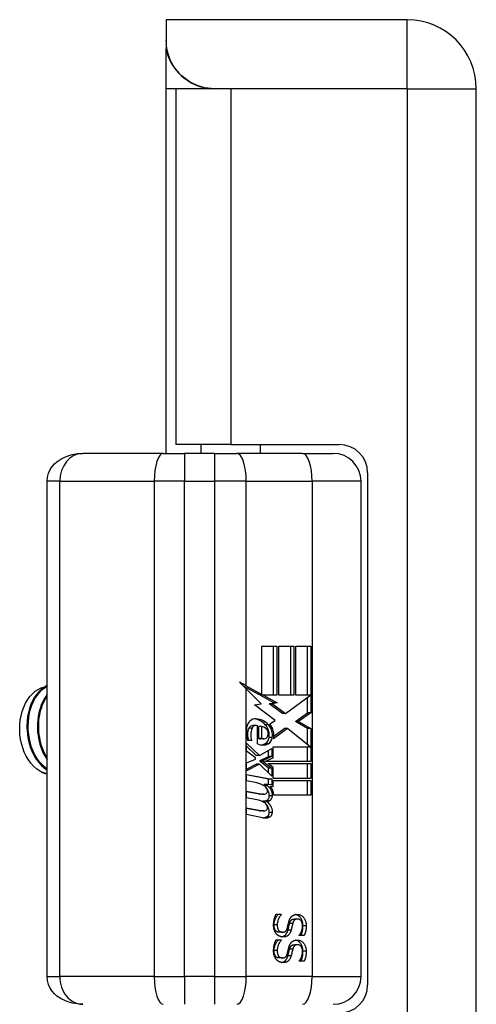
# Model space of a CAD drawing. Header units: inches. Extents: x 1.5 to 30.7, y 2.1 to 16.8.
# Tile 18 of 33: x 9.1 to 10.1, y 10.3 to 12.4. Entities that reach past the tile are written whole.
import ezdxf

# ---------------------------------------------------------------- set-up
doc = ezdxf.new("R2010")
doc.units = ezdxf.units.IN
doc.header["$MEASUREMENT"] = 0
doc.layers.add('Visible Edges(ANSI)', color=7, linetype='Continuous', lineweight=25)
doc.layers.add('Visible Tangent Edges(ANSI)', color=7, linetype='Continuous', lineweight=25)

msp = doc.modelspace()

# ---------------------------------------------------------------- linework, layer by layer
at = {"layer": 'Visible Edges(ANSI)'}
for p, q in [((9.4249, 12.425), (9.4249, 12.381)), ((9.9349, 12.425), (9.4249, 12.425)), ((9.4249, 12.381), (9.4249, 12.3643)), ((9.4249, 12.279), (9.4249, 12.3643)), ((9.4249, 11.5077), (9.4249, 12.279)), ((9.5614, 12.279), (9.4449, 12.279)), ((9.4449, 12.279), (9.4449, 11.5265)), ((9.9349, 12.279), (9.5268, 12.279)), ((9.9349, 12.279), (9.5614, 12.279)), ((9.9349, 12.279), (9.9349, 12.279)), ((10.0809, 6.571), (10.0809, 12.279)), ((9.5614, 11.5265), (9.4449, 11.5265)), ((9.4989, 11.5077), (9.4989, 11.5265)), ((9.5614, 11.5265), (9.7909, 11.5265)), ((9.6239, 11.5077), (9.6239, 11.5265)), ((9.4184, 11.5077), (9.2484, 11.5077)), ((9.4184, 11.5077), (9.4632, 11.5077)), ((9.5267, 11.5077), (9.4632, 11.5077)), ((9.5267, 11.5077), (9.5738, 11.5077)), ((9.7132, 11.5077), (9.5738, 11.5077)), ((9.7132, 11.5077), (9.7779, 11.5077)), ((9.8509, 11.4665), (9.8509, 10.3835)), ((9.1728, 10.4014), (9.1728, 11.4486)), ((9.837, 10.4014), (9.837, 11.4486)), ((9.6271, 11.0996), (9.6588, 11.0996)), ((9.6271, 10.9978), (9.6271, 11.0996)), ((9.652, 10.996), (9.652, 11.0996)), ((9.6588, 11.0996), (9.6588, 10.996)), ((9.6632, 11.0996), (9.6949, 11.0996)), ((9.6632, 10.996), (9.6632, 11.0996)), ((9.6881, 10.996), (9.6881, 11.0996)), ((9.6949, 11.0996), (9.6949, 10.996)), ((9.699, 10.996), (9.699, 11.0996)), ((9.699, 11.0996), (9.7307, 11.0996)), ((9.724, 10.996), (9.724, 11.0996)), ((9.7307, 11.0996), (9.7307, 10.9591)), ((9.6204, 10.9978), (9.5882, 11.0156)), ((9.594, 11.0161), (9.6271, 10.9978)), ((9.6256, 10.9778), (9.594, 11.0097)), ((9.6271, 10.9978), (9.6204, 10.9978)), ((9.6116, 10.9757), (9.6256, 10.9778)), ((9.6551, 10.9427), (9.6116, 10.9757)), ((9.6526, 10.9799), (9.6236, 10.996)), ((9.6304, 10.996), (9.6236, 10.996)), ((9.6304, 10.996), (9.6594, 10.9799)), ((9.6588, 10.996), (9.6304, 10.996)), ((9.6427, 10.9778), (9.6526, 10.9799)), ((9.6704, 10.9572), (9.6427, 10.9778)), ((9.6494, 10.9778), (9.6427, 10.9778)), ((9.6594, 10.9799), (9.6494, 10.9778)), ((9.6494, 10.9778), (9.6771, 10.9572)), ((9.6594, 10.9799), (9.6526, 10.9799)), ((9.6949, 10.996), (9.6632, 10.996)), ((9.6771, 10.9572), (9.7301, 10.996)), ((9.7301, 10.996), (9.699, 10.996)), ((9.724, 10.9591), (9.724, 10.9915)), ((9.6771, 10.9572), (9.6704, 10.9572)), ((9.6982, 10.9406), (9.724, 10.9591)), ((9.7307, 10.9591), (9.7049, 10.9406)), ((9.7307, 10.9591), (9.724, 10.9591)), ((9.6437, 10.9354), (9.6551, 10.9427)), ((9.724, 10.926), (9.6982, 10.9406)), ((9.7049, 10.9406), (9.6982, 10.9406)), ((9.7049, 10.9406), (9.7307, 10.926)), ((9.6149, 10.9321), (9.6082, 10.9321)), ((9.6176, 10.8933), (9.6176, 10.9317)), ((9.6265, 10.9301), (9.6198, 10.9301)), ((9.6198, 10.9301), (9.6198, 10.9049)), ((9.6265, 10.9301), (9.6265, 10.9049)), ((9.6811, 10.9257), (9.6517, 10.904)), ((9.6524, 10.9095), (9.6744, 10.9257)), ((9.6811, 10.9257), (9.6744, 10.9257)), ((9.7295, 10.8873), (9.6811, 10.9257)), ((9.724, 10.8917), (9.724, 10.926)), ((9.7307, 10.926), (9.724, 10.926)), ((9.7307, 10.926), (9.7307, 10.8558)), ((9.5943, 10.8945), (9.6218, 10.8687)), ((9.5943, 10.8775), (9.5943, 10.8945)), ((9.6058, 10.9002), (9.5969, 10.9002)), ((9.6265, 10.9049), (9.6198, 10.9049)), ((9.631, 10.9037), (9.6243, 10.9037)), ((9.649, 10.9065), (9.6423, 10.9065)), ((9.615, 10.8687), (9.5943, 10.8882)), ((9.6135, 10.8634), (9.5943, 10.8775)), ((9.6218, 10.8687), (9.6481, 10.8832)), ((9.6414, 10.8662), (9.6414, 10.8795)), ((9.6481, 10.8832), (9.6481, 10.8662)), ((9.6509, 10.8873), (9.7295, 10.8873)), ((9.6509, 10.8637), (9.6509, 10.8873)), ((9.724, 10.8558), (9.724, 10.8873)), ((9.5943, 10.853), (9.6135, 10.8608)), ((9.5943, 10.836), (9.5943, 10.853)), ((9.6135, 10.8608), (9.6135, 10.8634)), ((9.6218, 10.8687), (9.615, 10.8687)), ((9.6233, 10.858), (9.6414, 10.8662)), ((9.6233, 10.8558), (9.6233, 10.858)), ((9.63, 10.858), (9.6233, 10.858)), ((9.6414, 10.8418), (9.6233, 10.8558)), ((9.63, 10.8558), (9.6233, 10.8558)), ((9.6481, 10.8662), (9.63, 10.858)), ((9.63, 10.858), (9.63, 10.8558)), ((9.63, 10.8558), (9.6481, 10.8418)), ((9.6335, 10.8558), (9.6509, 10.8637)), ((9.7307, 10.8558), (9.6335, 10.8558)), ((9.6407, 10.8514), (9.7307, 10.8514)), ((9.6509, 10.8435), (9.6407, 10.8514)), ((9.6481, 10.8662), (9.6414, 10.8662)), ((9.724, 10.8202), (9.724, 10.8514)), ((9.7307, 10.8514), (9.7307, 10.8202)), ((9.5943, 10.8394), (9.6152, 10.8501)), ((9.622, 10.8501), (9.5943, 10.836)), ((9.622, 10.8501), (9.6152, 10.8501)), ((9.6481, 10.8246), (9.622, 10.8501)), ((9.6414, 10.8312), (9.6414, 10.8418)), ((9.6481, 10.8418), (9.6414, 10.8418)), ((9.6481, 10.8418), (9.6481, 10.8246)), ((9.6509, 10.8202), (9.6509, 10.8435)), ((9.5943, 10.8287), (9.6481, 10.8186)), ((9.5943, 10.8149), (9.5943, 10.8287)), ((9.6414, 10.8186), (9.5943, 10.8275)), ((9.6165, 10.8107), (9.5943, 10.8149)), ((9.6481, 10.8186), (9.6414, 10.8186)), ((9.6414, 10.8073), (9.6414, 10.8186)), ((9.6481, 10.8186), (9.6481, 10.8067)), ((9.7307, 10.8202), (9.6509, 10.8202)), ((9.6509, 10.8158), (9.7307, 10.8158)), ((9.6509, 10.8029), (9.6509, 10.8158)), ((9.724, 10.7846), (9.724, 10.8158)), ((9.7307, 10.8158), (9.7307, 10.7846)), ((9.5943, 10.7931), (9.6283, 10.7867)), ((9.5943, 10.7793), (9.5943, 10.7931)), ((9.6216, 10.7867), (9.5943, 10.7919)), ((9.6319, 10.8046), (9.6319, 10.8076)), ((9.6386, 10.8076), (9.6319, 10.8076)), ((9.6386, 10.8045), (9.632, 10.8045)), ((9.6386, 10.8076), (9.6386, 10.8045)), ((9.6481, 10.8067), (9.6386, 10.8076)), ((9.6449, 10.8035), (9.6509, 10.8029)), ((9.6509, 10.8029), (9.6454, 10.8029)), ((9.6165, 10.7751), (9.5943, 10.7793)), ((9.6304, 10.7865), (9.6237, 10.7865)), ((9.636, 10.7717), (9.6293, 10.7717)), ((9.7307, 10.7846), (9.6523, 10.7846)), ((9.5943, 10.7579), (9.6283, 10.7515)), ((9.5943, 10.744), (9.5943, 10.7579)), ((9.6216, 10.7515), (9.5943, 10.7566)), ((9.6304, 10.7513), (9.6237, 10.7513)), ((9.6281, 10.737), (9.5943, 10.744)), ((9.6571, 10.533), (9.6682, 10.533)), ((9.6615, 10.5323), (9.6615, 10.533)), ((9.6682, 10.5323), (9.6615, 10.5323)), ((9.6682, 10.533), (9.6682, 10.5323)), ((9.7027, 10.5227), (9.696, 10.5227)), ((9.6571, 10.4787), (9.6682, 10.4787)), ((9.6615, 10.478), (9.6615, 10.4787)), ((9.6682, 10.478), (9.6615, 10.478)), ((9.6707, 10.4946), (9.664, 10.4946)), ((9.6682, 10.4787), (9.6682, 10.478)), ((9.706, 10.4876), (9.706, 10.4883)), ((9.7166, 10.4876), (9.706, 10.4876)), ((9.7027, 10.4684), (9.696, 10.4684)), ((9.6707, 10.4404), (9.664, 10.4404)), ((9.706, 10.4333), (9.706, 10.434)), ((9.7166, 10.4333), (9.706, 10.4333))]:
    msp.add_line(p, q, dxfattribs=at)
at = {"layer": 'Visible Edges(ANSI)', "flags": 128}
for points in [[(9.5268, 12.279), (9.5199, 12.2793), (9.513, 12.28), (9.506, 12.2812), (9.4991, 12.2829), (9.4924, 12.2851), (9.4858, 12.2877), (9.4794, 12.2908), (9.4732, 12.2943), (9.4673, 12.2982), (9.4617, 12.3025), (9.4565, 12.3072), (9.4516, 12.3121), (9.4472, 12.3173), (9.4431, 12.3228), (9.4395, 12.3284), (9.4362, 12.3342), (9.4333, 12.3404), (9.4309, 12.3466), (9.4288, 12.3529), (9.4273, 12.359), (9.4262, 12.365), (9.4254, 12.3706), (9.425, 12.3759), (9.4249, 12.381)], [(9.4249, 12.3643), (9.4251, 12.3613), (9.4256, 12.358), (9.4264, 12.3542), (9.4277, 12.3501), (9.4293, 12.3456), (9.4313, 12.3409), (9.4338, 12.3361), (9.4366, 12.3311), (9.4399, 12.326), (9.4436, 12.321), (9.4476, 12.316), (9.452, 12.3112), (9.4568, 12.3066), (9.4619, 12.3022), (9.4673, 12.2982), (9.4729, 12.2944), (9.4788, 12.291), (9.485, 12.288), (9.4914, 12.2854), (9.4981, 12.2832), (9.505, 12.2814), (9.5121, 12.2801), (9.5194, 12.2793), (9.5268, 12.279)], [(9.1728, 11.4486), (9.1736, 11.4576), (9.1759, 11.466), (9.1793, 11.4735), (9.1836, 11.48), (9.1884, 11.4855), (9.1934, 11.4901), (9.2039, 11.4972), (9.2148, 11.502), (9.2259, 11.5052), (9.2371, 11.5071), (9.2484, 11.5077)], [(9.1564, 10.8361), (9.15, 10.8406), (9.1439, 10.8461), (9.1382, 10.8524), (9.133, 10.8594), (9.1284, 10.8672), (9.1244, 10.8756), (9.121, 10.8845), (9.1183, 10.8938), (9.1163, 10.9035), (9.1151, 10.9133), (9.1146, 10.9233), (9.1148, 10.9333), (9.1158, 10.9431), (9.1176, 10.9527), (9.12, 10.9619), (9.1232, 10.9707), (9.1269, 10.979), (9.1313, 10.9865), (9.1363, 10.9934), (9.1417, 10.9993), (9.1476, 11.0044), (9.1538, 11.0085), (9.1604, 11.0116), (9.1671, 11.0136)], [(9.1728, 11.0169), (9.1668, 11.0135), (9.1611, 11.0092), (9.1557, 11.0041), (9.1507, 10.9983), (9.1461, 10.9917), (9.142, 10.9844), (9.1385, 10.9766), (9.1355, 10.9682), (9.1331, 10.9595), (9.1314, 10.9503), (9.1303, 10.941), (9.1298, 10.9315), (9.1301, 10.9219), (9.131, 10.9123), (9.1325, 10.9029), (9.1348, 10.8937), (9.1377, 10.8848), (9.1411, 10.8763), (9.1452, 10.8682), (9.1498, 10.8608), (9.1549, 10.854), (9.1605, 10.8478), (9.1665, 10.8425), (9.1728, 10.8379)], [(9.1728, 10.8398), (9.1668, 10.8445), (9.1612, 10.85), (9.156, 10.8561), (9.1512, 10.8628), (9.1469, 10.8702), (9.1431, 10.878), (9.1399, 10.8863), (9.1372, 10.8949), (9.1351, 10.9038), (9.1337, 10.9129), (9.1328, 10.9221), (9.1326, 10.9313), (9.133, 10.9405), (9.134, 10.9495), (9.1356, 10.9583), (9.1378, 10.9668), (9.1406, 10.975), (9.1439, 10.9826), (9.1477, 10.9898), (9.152, 10.9963), (9.1567, 11.0022), (9.1617, 11.0074), (9.1671, 11.0118), (9.1728, 11.0154)], [(9.1728, 10.9981), (9.1697, 10.9937), (9.1668, 10.989), (9.1641, 10.9841), (9.1617, 10.9789), (9.1595, 10.9734), (9.1576, 10.9677), (9.156, 10.9619), (9.1546, 10.9558), (9.1535, 10.9497), (9.1527, 10.9434), (9.1523, 10.937), (9.1521, 10.9306), (9.1522, 10.9242), (9.1526, 10.9177), (9.1534, 10.9113), (9.1544, 10.905), (9.1557, 10.8988), (9.1574, 10.8926), (9.1593, 10.8866), (9.1614, 10.8808), (9.1639, 10.8752), (9.1666, 10.8698), (9.1696, 10.8646), (9.1728, 10.8598)], [(9.1728, 10.864), (9.17, 10.8687), (9.1674, 10.8736), (9.1651, 10.8788), (9.1629, 10.8841), (9.1611, 10.8896), (9.1594, 10.8952), (9.158, 10.9009), (9.1569, 10.9068), (9.156, 10.9127), (9.1553, 10.9186), (9.155, 10.9246), (9.1549, 10.9305), (9.155, 10.9365), (9.1554, 10.9424), (9.1561, 10.9482), (9.157, 10.954), (9.1582, 10.9596), (9.1596, 10.9651), (9.1613, 10.9704), (9.1631, 10.9756), (9.1652, 10.9806), (9.1676, 10.9854), (9.1701, 10.9899), (9.1728, 10.9942)], [(9.1299, 10.935), (9.1299, 10.9346), (9.1299, 10.9342), (9.1299, 10.9338), (9.1299, 10.9334), (9.1298, 10.9329), (9.1298, 10.9325), (9.1298, 10.9321), (9.1298, 10.9317), (9.1298, 10.9313), (9.1298, 10.9309), (9.1298, 10.9304), (9.1298, 10.93), (9.1298, 10.9296), (9.1298, 10.9292), (9.1298, 10.9288), (9.1298, 10.9284), (9.1298, 10.9279), (9.1298, 10.9275), (9.1298, 10.9271), (9.1299, 10.9267), (9.1299, 10.9263), (9.1299, 10.9259), (9.1299, 10.9254), (9.1299, 10.925)], [(9.1522, 10.935), (9.1522, 10.9346), (9.1522, 10.9342), (9.1522, 10.9338), (9.1521, 10.9333), (9.1521, 10.9329), (9.1521, 10.9325), (9.1521, 10.9321), (9.1521, 10.9317), (9.1521, 10.9313), (9.1521, 10.9309), (9.1521, 10.9304), (9.1521, 10.93), (9.1521, 10.9296), (9.1521, 10.9292), (9.1521, 10.9288), (9.1521, 10.9284), (9.1521, 10.9279), (9.1521, 10.9275), (9.1521, 10.9271), (9.1521, 10.9267), (9.1521, 10.9263), (9.1522, 10.9259), (9.1522, 10.9254), (9.1522, 10.925)], [(9.1728, 10.8298), (9.1721, 10.8299), (9.1714, 10.8301), (9.1707, 10.8303), (9.17, 10.8305), (9.1693, 10.8307), (9.1686, 10.8309), (9.1679, 10.8311), (9.1672, 10.8313), (9.1665, 10.8315), (9.1659, 10.8318), (9.1652, 10.832), (9.1645, 10.8323), (9.1638, 10.8325), (9.1631, 10.8328), (9.1624, 10.8331), (9.1618, 10.8334), (9.1611, 10.8337), (9.1604, 10.834), (9.1598, 10.8343), (9.1591, 10.8347), (9.1584, 10.835), (9.1578, 10.8353), (9.1571, 10.8357), (9.1564, 10.8361)], [(9.6519, 10.5097), (9.6519, 10.511), (9.652, 10.5122), (9.652, 10.5134), (9.6521, 10.5146), (9.6522, 10.5157), (9.6523, 10.5169), (9.6524, 10.5179), (9.6526, 10.519), (9.6528, 10.52), (9.653, 10.521), (9.6532, 10.5219), (9.6534, 10.5228), (9.6537, 10.5237), (9.6539, 10.5246), (9.6542, 10.5255), (9.6545, 10.5264), (9.6548, 10.5272), (9.6551, 10.5281), (9.6554, 10.5289), (9.6557, 10.5297), (9.6561, 10.5306), (9.6564, 10.5314), (9.6567, 10.5322), (9.6571, 10.533)], [(9.6528, 10.5104), (9.6529, 10.5113), (9.6529, 10.5123), (9.653, 10.5132), (9.6531, 10.5141), (9.6532, 10.515), (9.6534, 10.516), (9.6536, 10.5169), (9.6538, 10.5179), (9.6541, 10.5188), (9.6544, 10.5198), (9.6547, 10.5208), (9.6551, 10.5218), (9.6555, 10.5227), (9.6559, 10.5237), (9.6564, 10.5246), (9.6568, 10.5256), (9.6573, 10.5265), (9.6578, 10.5273), (9.6584, 10.5282), (9.6589, 10.5291), (9.6595, 10.5299), (9.6602, 10.5307), (9.6608, 10.5315), (9.6615, 10.5323)], [(9.6682, 10.5323), (9.6675, 10.5315), (9.6669, 10.5307), (9.6663, 10.5299), (9.6657, 10.5291), (9.6651, 10.5282), (9.6646, 10.5273), (9.664, 10.5265), (9.6636, 10.5256), (9.6631, 10.5246), (9.6626, 10.5237), (9.6622, 10.5227), (9.6618, 10.5218), (9.6615, 10.5208), (9.6611, 10.5198), (9.6608, 10.5188), (9.6606, 10.5179), (9.6603, 10.5169), (9.6601, 10.516), (9.66, 10.515), (9.6598, 10.5141), (9.6597, 10.5132), (9.6596, 10.5123), (9.6596, 10.5113), (9.6596, 10.5104)], [(9.6839, 10.5162), (9.6841, 10.5168), (9.6842, 10.5174), (9.6844, 10.518), (9.6846, 10.5185), (9.6848, 10.5191), (9.6849, 10.5196), (9.6851, 10.5202), (9.6853, 10.5207), (9.6855, 10.5212), (9.6858, 10.5218), (9.686, 10.5223), (9.6862, 10.5227), (9.6864, 10.5232), (9.6867, 10.5237), (9.6869, 10.5241), (9.6872, 10.5246), (9.6875, 10.525), (9.6878, 10.5255), (9.6881, 10.5259), (9.6884, 10.5263), (9.6887, 10.5267), (9.6891, 10.5271), (9.6894, 10.5275), (9.6898, 10.5279)], [(9.6857, 10.5134), (9.6858, 10.5141), (9.6861, 10.5148), (9.6863, 10.5155), (9.6866, 10.5162), (9.6868, 10.5168), (9.6871, 10.5174), (9.6874, 10.5179), (9.6878, 10.5184), (9.6881, 10.5189), (9.6885, 10.5194), (9.6889, 10.5199), (9.6893, 10.5203), (9.6897, 10.5207), (9.6902, 10.521), (9.6907, 10.5213), (9.6912, 10.5216), (9.6917, 10.5218), (9.6922, 10.5221), (9.6928, 10.5222), (9.6934, 10.5224), (9.694, 10.5225), (9.6947, 10.5226), (9.6953, 10.5226), (9.696, 10.5227)], [(9.6898, 10.5279), (9.6902, 10.5282), (9.6906, 10.5286), (9.6909, 10.5289), (9.6914, 10.5292), (9.6918, 10.5295), (9.6922, 10.5298), (9.6926, 10.5301), (9.6931, 10.5304), (9.6935, 10.5306), (9.694, 10.5308), (9.6945, 10.5311), (9.695, 10.5313), (9.6955, 10.5315), (9.696, 10.5316), (9.6965, 10.5318), (9.6971, 10.5319), (9.6976, 10.5321), (9.6982, 10.5322), (9.6987, 10.5323), (9.6993, 10.5323), (9.6999, 10.5324), (9.7006, 10.5324), (9.7012, 10.5325), (9.7018, 10.5325)], [(9.7027, 10.5227), (9.7021, 10.5226), (9.7014, 10.5226), (9.7007, 10.5225), (9.7001, 10.5224), (9.6995, 10.5222), (9.699, 10.5221), (9.6984, 10.5218), (9.6979, 10.5216), (9.6974, 10.5213), (9.6969, 10.521), (9.6965, 10.5207), (9.696, 10.5203), (9.6956, 10.5199), (9.6952, 10.5194), (9.6949, 10.5189), (9.6945, 10.5184), (9.6942, 10.5179), (9.6939, 10.5174), (9.6936, 10.5168), (9.6933, 10.5162), (9.693, 10.5155), (9.6928, 10.5148), (9.6926, 10.5141), (9.6924, 10.5134)], [(9.7141, 10.5086), (9.7141, 10.5102), (9.714, 10.5117), (9.7139, 10.5131), (9.7137, 10.5145), (9.7134, 10.5159), (9.713, 10.5172), (9.7126, 10.5185), (9.7122, 10.5198), (9.7117, 10.521), (9.7111, 10.5221), (9.7104, 10.5233), (9.7097, 10.5243), (9.709, 10.5254), (9.7081, 10.5264), (9.7073, 10.5273), (9.7064, 10.5281), (9.7055, 10.5289), (9.7046, 10.5296), (9.7036, 10.5302), (9.7026, 10.5308), (9.7016, 10.5312), (9.7005, 10.5316), (9.6994, 10.532), (9.6983, 10.5322)], [(9.7018, 10.5325), (9.7032, 10.5324), (9.7045, 10.5323), (9.7057, 10.5321), (9.7069, 10.5317), (9.7081, 10.5313), (9.7093, 10.5308), (9.7104, 10.5302), (9.7115, 10.5295), (9.7125, 10.5287), (9.7135, 10.5278), (9.7145, 10.5268), (9.7154, 10.5258), (9.7163, 10.5246), (9.7171, 10.5234), (9.7178, 10.5222), (9.7184, 10.5209), (9.719, 10.5195), (9.7195, 10.5181), (9.7199, 10.5167), (9.7203, 10.5152), (9.7205, 10.5136), (9.7207, 10.512), (9.7208, 10.5103), (9.7209, 10.5086)], [(9.7132, 10.508), (9.7132, 10.5091), (9.7131, 10.5101), (9.713, 10.5111), (9.7129, 10.5121), (9.7127, 10.513), (9.7125, 10.5139), (9.7122, 10.5148), (9.7119, 10.5156), (9.7116, 10.5164), (9.7112, 10.5172), (9.7108, 10.5179), (9.7103, 10.5186), (9.7098, 10.5193), (9.7093, 10.5198), (9.7088, 10.5204), (9.7082, 10.5209), (9.7076, 10.5213), (9.707, 10.5216), (9.7063, 10.522), (9.7057, 10.5222), (9.705, 10.5224), (9.7043, 10.5225), (9.7035, 10.5226), (9.7027, 10.5227)], [(9.658, 10.4912), (9.6575, 10.4918), (9.657, 10.4924), (9.6566, 10.493), (9.6562, 10.4936), (9.6558, 10.4942), (9.6554, 10.4949), (9.655, 10.4955), (9.6547, 10.4962), (9.6543, 10.4968), (9.654, 10.4975), (9.6537, 10.4982), (9.6535, 10.4989), (9.6532, 10.4997), (9.653, 10.5004), (9.6528, 10.5012), (9.6526, 10.5021), (9.6524, 10.5029), (9.6523, 10.5038), (9.6522, 10.5047), (9.6521, 10.5056), (9.652, 10.5066), (9.652, 10.5076), (9.6519, 10.5087), (9.6519, 10.5097)], [(9.664, 10.4946), (9.6631, 10.4947), (9.6623, 10.4947), (9.6616, 10.4949), (9.6608, 10.4951), (9.6601, 10.4953), (9.6594, 10.4956), (9.6588, 10.496), (9.6581, 10.4964), (9.6575, 10.4969), (9.657, 10.4974), (9.6564, 10.498), (9.6559, 10.4986), (9.6554, 10.4993), (9.655, 10.5001), (9.6546, 10.5009), (9.6542, 10.5017), (9.6539, 10.5026), (9.6536, 10.5036), (9.6534, 10.5046), (9.6532, 10.5056), (9.653, 10.5068), (9.6529, 10.5079), (9.6529, 10.5091), (9.6528, 10.5104)], [(9.6596, 10.5104), (9.6596, 10.5091), (9.6597, 10.5079), (9.6598, 10.5068), (9.6599, 10.5056), (9.6601, 10.5046), (9.6603, 10.5036), (9.6606, 10.5026), (9.6609, 10.5017), (9.6613, 10.5009), (9.6617, 10.5001), (9.6621, 10.4993), (9.6626, 10.4986), (9.6631, 10.498), (9.6637, 10.4974), (9.6643, 10.4969), (9.6649, 10.4964), (9.6655, 10.496), (9.6662, 10.4956), (9.6668, 10.4953), (9.6676, 10.4951), (9.6683, 10.4949), (9.6691, 10.4947), (9.6699, 10.4947), (9.6707, 10.4946)], [(9.6688, 10.4851), (9.6696, 10.4853), (9.6704, 10.4855), (9.6712, 10.4857), (9.6719, 10.4859), (9.6726, 10.4862), (9.6733, 10.4866), (9.674, 10.4869), (9.6746, 10.4873), (9.6752, 10.4878), (9.6758, 10.4882), (9.6764, 10.4887), (9.677, 10.4893), (9.6775, 10.4899), (9.6781, 10.4905), (9.6786, 10.4911), (9.6791, 10.4918), (9.6795, 10.4926), (9.68, 10.4934), (9.6804, 10.4942), (9.6808, 10.495), (9.6811, 10.4959), (9.6815, 10.4969), (9.6818, 10.4979), (9.6821, 10.4989)], [(9.6707, 10.4946), (9.6713, 10.4946), (9.672, 10.4947), (9.6726, 10.4948), (9.6732, 10.4949), (9.6738, 10.495), (9.6743, 10.4952), (9.6748, 10.4953), (9.6753, 10.4956), (9.6758, 10.4958), (9.6763, 10.4961), (9.6767, 10.4964), (9.6772, 10.4967), (9.6776, 10.4971), (9.678, 10.4975), (9.6783, 10.4979), (9.6787, 10.4984), (9.679, 10.4989), (9.6793, 10.4994), (9.6796, 10.5), (9.6799, 10.5006), (9.6802, 10.5012), (9.6804, 10.5019), (9.6807, 10.5026), (9.6809, 10.5034)], [(9.6889, 10.4989), (9.6885, 10.4977), (9.6881, 10.4966), (9.6877, 10.4955), (9.6872, 10.4945), (9.6868, 10.4935), (9.6862, 10.4926), (9.6857, 10.4917), (9.6851, 10.4909), (9.6845, 10.4901), (9.6839, 10.4894), (9.6832, 10.4888), (9.6825, 10.4882), (9.6818, 10.4877), (9.6811, 10.4872), (9.6803, 10.4867), (9.6795, 10.4863), (9.6787, 10.486), (9.6778, 10.4857), (9.6769, 10.4854), (9.676, 10.4852), (9.6751, 10.485), (9.6741, 10.4849), (9.6731, 10.4848), (9.6721, 10.4848)], [(9.6809, 10.5034), (9.681, 10.5039), (9.6812, 10.5044), (9.6813, 10.505), (9.6814, 10.5055), (9.6816, 10.506), (9.6817, 10.5065), (9.6818, 10.507), (9.6819, 10.5075), (9.682, 10.508), (9.6821, 10.5084), (9.6822, 10.5089), (9.6823, 10.5094), (9.6824, 10.5098), (9.6826, 10.5103), (9.6827, 10.5108), (9.6828, 10.5113), (9.6829, 10.5119), (9.683, 10.5124), (9.6832, 10.513), (9.6833, 10.5136), (9.6834, 10.5142), (9.6836, 10.5148), (9.6838, 10.5155), (9.6839, 10.5162)], [(9.6821, 10.4989), (9.6823, 10.4994), (9.6824, 10.4999), (9.6826, 10.5004), (9.6827, 10.501), (9.6828, 10.5015), (9.683, 10.5021), (9.6831, 10.5027), (9.6833, 10.5034), (9.6834, 10.504), (9.6836, 10.5047), (9.6838, 10.5054), (9.6839, 10.5061), (9.6841, 10.5068), (9.6842, 10.5075), (9.6844, 10.5082), (9.6845, 10.5088), (9.6847, 10.5095), (9.6848, 10.5101), (9.685, 10.5107), (9.6851, 10.5113), (9.6853, 10.5118), (9.6854, 10.5124), (9.6855, 10.5129), (9.6857, 10.5134)], [(9.6924, 10.5134), (9.6923, 10.5129), (9.6921, 10.5124), (9.692, 10.5118), (9.6919, 10.5113), (9.6917, 10.5107), (9.6916, 10.5101), (9.6914, 10.5095), (9.6913, 10.5088), (9.6911, 10.5082), (9.691, 10.5075), (9.6908, 10.5068), (9.6907, 10.5061), (9.6905, 10.5054), (9.6903, 10.5047), (9.6902, 10.504), (9.69, 10.5034), (9.6899, 10.5027), (9.6897, 10.5021), (9.6896, 10.5015), (9.6894, 10.501), (9.6893, 10.5004), (9.6892, 10.4999), (9.689, 10.4994), (9.6889, 10.4989)], [(9.706, 10.4883), (9.7065, 10.4888), (9.7069, 10.4894), (9.7074, 10.4901), (9.7078, 10.4907), (9.7083, 10.4914), (9.7087, 10.4921), (9.7091, 10.4929), (9.7095, 10.4936), (9.7099, 10.4944), (9.7103, 10.4952), (9.7107, 10.4961), (9.7111, 10.4969), (9.7114, 10.4978), (9.7117, 10.4987), (9.712, 10.4996), (9.7123, 10.5005), (9.7125, 10.5014), (9.7127, 10.5023), (9.7128, 10.5033), (9.713, 10.5042), (9.7131, 10.5051), (9.7132, 10.5061), (9.7132, 10.507), (9.7132, 10.508)], [(9.7098, 10.4876), (9.7102, 10.4883), (9.7105, 10.4891), (9.7108, 10.4899), (9.7111, 10.4907), (9.7114, 10.4915), (9.7117, 10.4923), (9.7119, 10.4931), (9.7122, 10.4939), (9.7124, 10.4948), (9.7126, 10.4956), (9.7128, 10.4965), (9.713, 10.4974), (9.7132, 10.4983), (9.7134, 10.4992), (9.7135, 10.5001), (9.7137, 10.501), (9.7138, 10.5019), (9.7139, 10.5028), (9.714, 10.5038), (9.714, 10.5047), (9.7141, 10.5057), (9.7141, 10.5067), (9.7141, 10.5077), (9.7141, 10.5086)], [(9.7209, 10.5086), (9.7209, 10.5077), (9.7208, 10.5067), (9.7208, 10.5057), (9.7208, 10.5047), (9.7207, 10.5038), (9.7206, 10.5028), (9.7205, 10.5019), (9.7204, 10.501), (9.7203, 10.5001), (9.7201, 10.4992), (9.7199, 10.4983), (9.7198, 10.4974), (9.7196, 10.4965), (9.7194, 10.4956), (9.7192, 10.4948), (9.7189, 10.4939), (9.7187, 10.4931), (9.7184, 10.4923), (9.7181, 10.4915), (9.7179, 10.4907), (9.7175, 10.4899), (9.7172, 10.4891), (9.7169, 10.4883), (9.7166, 10.4876)], [(9.6519, 10.4555), (9.6519, 10.4567), (9.652, 10.458), (9.652, 10.4592), (9.6521, 10.4603), (9.6522, 10.4615), (9.6523, 10.4626), (9.6524, 10.4637), (9.6526, 10.4647), (9.6528, 10.4657), (9.653, 10.4667), (9.6532, 10.4676), (9.6534, 10.4686), (9.6537, 10.4695), (9.6539, 10.4703), (9.6542, 10.4712), (9.6545, 10.4721), (9.6548, 10.4729), (9.6551, 10.4738), (9.6554, 10.4746), (9.6557, 10.4755), (9.6561, 10.4763), (9.6564, 10.4771), (9.6567, 10.4779), (9.6571, 10.4787)], [(9.6528, 10.4562), (9.6529, 10.4571), (9.6529, 10.458), (9.653, 10.4589), (9.6531, 10.4598), (9.6532, 10.4608), (9.6534, 10.4617), (9.6536, 10.4627), (9.6538, 10.4636), (9.6541, 10.4646), (9.6544, 10.4655), (9.6547, 10.4665), (9.6551, 10.4675), (9.6555, 10.4685), (9.6559, 10.4694), (9.6564, 10.4704), (9.6568, 10.4713), (9.6573, 10.4722), (9.6578, 10.4731), (9.6584, 10.4739), (9.6589, 10.4748), (9.6595, 10.4756), (9.6602, 10.4764), (9.6608, 10.4772), (9.6615, 10.478)], [(9.6721, 10.4848), (9.6714, 10.4848), (9.6708, 10.4849), (9.6701, 10.4849), (9.6695, 10.485), (9.6688, 10.4851), (9.6682, 10.4852), (9.6676, 10.4854), (9.6669, 10.4856), (9.6663, 10.4858), (9.6656, 10.486), (9.665, 10.4862), (9.6644, 10.4865), (9.6638, 10.4868), (9.6631, 10.4871), (9.6626, 10.4874), (9.662, 10.4878), (9.6614, 10.4882), (9.6609, 10.4885), (9.6604, 10.4889), (9.6598, 10.4894), (9.6593, 10.4898), (9.6589, 10.4903), (9.6584, 10.4907), (9.658, 10.4912)], [(9.6682, 10.478), (9.6675, 10.4772), (9.6669, 10.4764), (9.6663, 10.4756), (9.6657, 10.4748), (9.6651, 10.4739), (9.6646, 10.4731), (9.664, 10.4722), (9.6636, 10.4713), (9.6631, 10.4704), (9.6626, 10.4694), (9.6622, 10.4685), (9.6618, 10.4675), (9.6615, 10.4665), (9.6611, 10.4655), (9.6608, 10.4646), (9.6606, 10.4636), (9.6603, 10.4627), (9.6601, 10.4617), (9.66, 10.4608), (9.6598, 10.4598), (9.6597, 10.4589), (9.6596, 10.458), (9.6596, 10.4571), (9.6596, 10.4562)], [(9.6898, 10.4736), (9.6902, 10.474), (9.6906, 10.4743), (9.6909, 10.4746), (9.6914, 10.475), (9.6918, 10.4753), (9.6922, 10.4755), (9.6926, 10.4758), (9.6931, 10.4761), (9.6935, 10.4763), (9.694, 10.4766), (9.6945, 10.4768), (9.695, 10.477), (9.6955, 10.4772), (9.696, 10.4774), (9.6965, 10.4775), (9.6971, 10.4777), (9.6976, 10.4778), (9.6982, 10.4779), (9.6987, 10.478), (9.6993, 10.4781), (9.6999, 10.4781), (9.7006, 10.4782), (9.7012, 10.4782), (9.7018, 10.4782)], [(9.7141, 10.4544), (9.7141, 10.4559), (9.714, 10.4574), (9.7139, 10.4589), (9.7137, 10.4603), (9.7134, 10.4616), (9.713, 10.463), (9.7126, 10.4643), (9.7122, 10.4655), (9.7117, 10.4667), (9.7111, 10.4679), (9.7104, 10.469), (9.7097, 10.4701), (9.709, 10.4711), (9.7081, 10.4721), (9.7073, 10.473), (9.7064, 10.4739), (9.7055, 10.4746), (9.7046, 10.4753), (9.7036, 10.476), (9.7026, 10.4765), (9.7016, 10.477), (9.7005, 10.4774), (9.6994, 10.4777), (9.6983, 10.4779)], [(9.7018, 10.4782), (9.7032, 10.4782), (9.7045, 10.478), (9.7057, 10.4778), (9.7069, 10.4775), (9.7081, 10.477), (9.7093, 10.4765), (9.7104, 10.4759), (9.7115, 10.4752), (9.7125, 10.4744), (9.7135, 10.4735), (9.7145, 10.4726), (9.7154, 10.4715), (9.7163, 10.4703), (9.7171, 10.4691), (9.7178, 10.4679), (9.7184, 10.4666), (9.719, 10.4652), (9.7195, 10.4638), (9.7199, 10.4624), (9.7203, 10.4609), (9.7205, 10.4593), (9.7207, 10.4577), (9.7208, 10.4561), (9.7209, 10.4544)], [(9.658, 10.437), (9.6575, 10.4375), (9.657, 10.4381), (9.6566, 10.4387), (9.6562, 10.4393), (9.6558, 10.44), (9.6554, 10.4406), (9.655, 10.4412), (9.6547, 10.4419), (9.6543, 10.4426), (9.654, 10.4433), (9.6537, 10.444), (9.6535, 10.4447), (9.6532, 10.4454), (9.653, 10.4462), (9.6528, 10.447), (9.6526, 10.4478), (9.6524, 10.4486), (9.6523, 10.4495), (9.6522, 10.4504), (9.6521, 10.4514), (9.652, 10.4524), (9.652, 10.4534), (9.6519, 10.4544), (9.6519, 10.4555)], [(9.664, 10.4404), (9.6631, 10.4404), (9.6623, 10.4405), (9.6616, 10.4406), (9.6608, 10.4408), (9.6601, 10.4411), (9.6594, 10.4414), (9.6588, 10.4417), (9.6581, 10.4421), (9.6575, 10.4426), (9.657, 10.4431), (9.6564, 10.4437), (9.6559, 10.4444), (9.6554, 10.445), (9.655, 10.4458), (9.6546, 10.4466), (9.6542, 10.4474), (9.6539, 10.4483), (9.6536, 10.4493), (9.6534, 10.4503), (9.6532, 10.4514), (9.653, 10.4525), (9.6529, 10.4537), (9.6529, 10.4549), (9.6528, 10.4562)], [(9.6596, 10.4562), (9.6596, 10.4549), (9.6597, 10.4537), (9.6598, 10.4525), (9.6599, 10.4514), (9.6601, 10.4503), (9.6603, 10.4493), (9.6606, 10.4483), (9.6609, 10.4474), (9.6613, 10.4466), (9.6617, 10.4458), (9.6621, 10.445), (9.6626, 10.4444), (9.6631, 10.4437), (9.6637, 10.4431), (9.6643, 10.4426), (9.6649, 10.4421), (9.6655, 10.4417), (9.6662, 10.4414), (9.6668, 10.4411), (9.6676, 10.4408), (9.6683, 10.4406), (9.6691, 10.4405), (9.6699, 10.4404), (9.6707, 10.4404)], [(9.6809, 10.4491), (9.681, 10.4496), (9.6812, 10.4502), (9.6813, 10.4507), (9.6814, 10.4512), (9.6816, 10.4517), (9.6817, 10.4522), (9.6818, 10.4527), (9.6819, 10.4532), (9.682, 10.4537), (9.6821, 10.4542), (9.6822, 10.4546), (9.6823, 10.4551), (9.6824, 10.4556), (9.6826, 10.456), (9.6827, 10.4565), (9.6828, 10.4571), (9.6829, 10.4576), (9.683, 10.4582), (9.6832, 10.4587), (9.6833, 10.4593), (9.6834, 10.4599), (9.6836, 10.4606), (9.6838, 10.4612), (9.6839, 10.4619)], [(9.6821, 10.4446), (9.6823, 10.4451), (9.6824, 10.4456), (9.6826, 10.4461), (9.6827, 10.4467), (9.6828, 10.4473), (9.683, 10.4478), (9.6831, 10.4485), (9.6833, 10.4491), (9.6834, 10.4497), (9.6836, 10.4504), (9.6838, 10.4511), (9.6839, 10.4518), (9.6841, 10.4525), (9.6842, 10.4532), (9.6844, 10.4539), (9.6845, 10.4546), (9.6847, 10.4552), (9.6848, 10.4558), (9.685, 10.4564), (9.6851, 10.457), (9.6853, 10.4576), (9.6854, 10.4581), (9.6855, 10.4586), (9.6857, 10.4591)], [(9.6839, 10.4619), (9.6841, 10.4625), (9.6842, 10.4631), (9.6844, 10.4637), (9.6846, 10.4643), (9.6848, 10.4648), (9.6849, 10.4654), (9.6851, 10.4659), (9.6853, 10.4665), (9.6855, 10.467), (9.6858, 10.4675), (9.686, 10.468), (9.6862, 10.4685), (9.6864, 10.469), (9.6867, 10.4694), (9.6869, 10.4699), (9.6872, 10.4703), (9.6875, 10.4708), (9.6878, 10.4712), (9.6881, 10.4716), (9.6884, 10.472), (9.6887, 10.4725), (9.6891, 10.4728), (9.6894, 10.4732), (9.6898, 10.4736)], [(9.6857, 10.4591), (9.6858, 10.4599), (9.6861, 10.4606), (9.6863, 10.4612), (9.6866, 10.4619), (9.6868, 10.4625), (9.6871, 10.4631), (9.6874, 10.4637), (9.6878, 10.4642), (9.6881, 10.4647), (9.6885, 10.4651), (9.6889, 10.4656), (9.6893, 10.466), (9.6897, 10.4664), (9.6902, 10.4667), (9.6907, 10.467), (9.6912, 10.4673), (9.6917, 10.4676), (9.6922, 10.4678), (9.6928, 10.468), (9.6934, 10.4681), (9.694, 10.4682), (9.6947, 10.4683), (9.6953, 10.4684), (9.696, 10.4684)], [(9.6924, 10.4591), (9.6923, 10.4586), (9.6921, 10.4581), (9.692, 10.4576), (9.6919, 10.457), (9.6917, 10.4564), (9.6916, 10.4558), (9.6914, 10.4552), (9.6913, 10.4546), (9.6911, 10.4539), (9.691, 10.4532), (9.6908, 10.4525), (9.6907, 10.4518), (9.6905, 10.4511), (9.6903, 10.4504), (9.6902, 10.4497), (9.69, 10.4491), (9.6899, 10.4485), (9.6897, 10.4478), (9.6896, 10.4473), (9.6894, 10.4467), (9.6893, 10.4461), (9.6892, 10.4456), (9.689, 10.4451), (9.6889, 10.4446)], [(9.7027, 10.4684), (9.7021, 10.4684), (9.7014, 10.4683), (9.7007, 10.4682), (9.7001, 10.4681), (9.6995, 10.468), (9.699, 10.4678), (9.6984, 10.4676), (9.6979, 10.4673), (9.6974, 10.467), (9.6969, 10.4667), (9.6965, 10.4664), (9.696, 10.466), (9.6956, 10.4656), (9.6952, 10.4651), (9.6949, 10.4647), (9.6945, 10.4642), (9.6942, 10.4637), (9.6939, 10.4631), (9.6936, 10.4625), (9.6933, 10.4619), (9.693, 10.4612), (9.6928, 10.4606), (9.6926, 10.4599), (9.6924, 10.4591)], [(9.7132, 10.4537), (9.7132, 10.4548), (9.7131, 10.4559), (9.713, 10.4569), (9.7129, 10.4578), (9.7127, 10.4588), (9.7125, 10.4597), (9.7122, 10.4605), (9.7119, 10.4614), (9.7116, 10.4622), (9.7112, 10.4629), (9.7108, 10.4636), (9.7103, 10.4643), (9.7098, 10.465), (9.7093, 10.4656), (9.7088, 10.4661), (9.7082, 10.4666), (9.7076, 10.467), (9.707, 10.4674), (9.7063, 10.4677), (9.7057, 10.4679), (9.705, 10.4681), (9.7043, 10.4683), (9.7035, 10.4684), (9.7027, 10.4684)], [(9.6721, 10.4305), (9.6714, 10.4306), (9.6708, 10.4306), (9.6701, 10.4306), (9.6695, 10.4307), (9.6688, 10.4308), (9.6682, 10.431), (9.6676, 10.4311), (9.6669, 10.4313), (9.6663, 10.4315), (9.6656, 10.4317), (9.665, 10.432), (9.6644, 10.4322), (9.6638, 10.4325), (9.6631, 10.4328), (9.6626, 10.4332), (9.662, 10.4335), (9.6614, 10.4339), (9.6609, 10.4343), (9.6604, 10.4347), (9.6598, 10.4351), (9.6593, 10.4355), (9.6589, 10.436), (9.6584, 10.4365), (9.658, 10.437)], [(9.6688, 10.4308), (9.6696, 10.431), (9.6704, 10.4312), (9.6712, 10.4314), (9.6719, 10.4317), (9.6726, 10.432), (9.6733, 10.4323), (9.674, 10.4327), (9.6746, 10.4331), (9.6752, 10.4335), (9.6758, 10.434), (9.6764, 10.4345), (9.677, 10.435), (9.6775, 10.4356), (9.6781, 10.4362), (9.6786, 10.4369), (9.6791, 10.4376), (9.6795, 10.4383), (9.68, 10.4391), (9.6804, 10.4399), (9.6808, 10.4408), (9.6811, 10.4417), (9.6815, 10.4426), (9.6818, 10.4436), (9.6821, 10.4446)], [(9.6707, 10.4404), (9.6713, 10.4404), (9.672, 10.4404), (9.6726, 10.4405), (9.6732, 10.4406), (9.6738, 10.4407), (9.6743, 10.4409), (9.6748, 10.4411), (9.6753, 10.4413), (9.6758, 10.4415), (9.6763, 10.4418), (9.6767, 10.4421), (9.6772, 10.4425), (9.6776, 10.4428), (9.678, 10.4432), (9.6783, 10.4437), (9.6787, 10.4441), (9.679, 10.4446), (9.6793, 10.4452), (9.6796, 10.4457), (9.6799, 10.4463), (9.6802, 10.447), (9.6804, 10.4476), (9.6807, 10.4484), (9.6809, 10.4491)], [(9.6889, 10.4446), (9.6885, 10.4434), (9.6881, 10.4423), (9.6877, 10.4412), (9.6872, 10.4402), (9.6868, 10.4392), (9.6862, 10.4383), (9.6857, 10.4374), (9.6851, 10.4366), (9.6845, 10.4359), (9.6839, 10.4352), (9.6832, 10.4345), (9.6825, 10.4339), (9.6818, 10.4334), (9.6811, 10.4329), (9.6803, 10.4324), (9.6795, 10.432), (9.6787, 10.4317), (9.6778, 10.4314), (9.6769, 10.4311), (9.676, 10.4309), (9.6751, 10.4308), (9.6741, 10.4306), (9.6731, 10.4306), (9.6721, 10.4305)], [(9.706, 10.434), (9.7065, 10.4346), (9.7069, 10.4352), (9.7074, 10.4358), (9.7078, 10.4365), (9.7083, 10.4371), (9.7087, 10.4378), (9.7091, 10.4386), (9.7095, 10.4393), (9.7099, 10.4401), (9.7103, 10.4409), (9.7107, 10.4418), (9.7111, 10.4427), (9.7114, 10.4435), (9.7117, 10.4444), (9.712, 10.4453), (9.7123, 10.4462), (9.7125, 10.4472), (9.7127, 10.4481), (9.7128, 10.449), (9.713, 10.4499), (9.7131, 10.4509), (9.7132, 10.4518), (9.7132, 10.4528), (9.7132, 10.4537)], [(9.7098, 10.4333), (9.7102, 10.4341), (9.7105, 10.4348), (9.7108, 10.4356), (9.7111, 10.4364), (9.7114, 10.4372), (9.7117, 10.438), (9.7119, 10.4388), (9.7122, 10.4397), (9.7124, 10.4405), (9.7126, 10.4414), (9.7128, 10.4422), (9.713, 10.4431), (9.7132, 10.444), (9.7134, 10.4449), (9.7135, 10.4458), (9.7137, 10.4467), (9.7138, 10.4476), (9.7139, 10.4486), (9.714, 10.4495), (9.714, 10.4505), (9.7141, 10.4514), (9.7141, 10.4524), (9.7141, 10.4534), (9.7141, 10.4544)], [(9.7209, 10.4544), (9.7209, 10.4534), (9.7208, 10.4524), (9.7208, 10.4514), (9.7208, 10.4505), (9.7207, 10.4495), (9.7206, 10.4486), (9.7205, 10.4476), (9.7204, 10.4467), (9.7203, 10.4458), (9.7201, 10.4449), (9.7199, 10.444), (9.7198, 10.4431), (9.7196, 10.4422), (9.7194, 10.4414), (9.7192, 10.4405), (9.7189, 10.4397), (9.7187, 10.4388), (9.7184, 10.438), (9.7181, 10.4372), (9.7179, 10.4364), (9.7175, 10.4356), (9.7172, 10.4348), (9.7169, 10.4341), (9.7166, 10.4333)], [(9.2484, 10.3423), (9.2371, 10.343), (9.2259, 10.3448), (9.2148, 10.348), (9.2039, 10.3529), (9.1934, 10.3599), (9.1883, 10.3645), (9.1836, 10.37), (9.1793, 10.3765), (9.1759, 10.384), (9.1736, 10.3925), (9.1728, 10.4014)]]:
    msp.add_lwpolyline(points, dxfattribs=at)
at = {"layer": 'Visible Edges(ANSI)'}
for centre, radius, start, end in [((9.9349, 12.279), 0.146, 0, 90), ((9.7909, 11.4665), 0.06, 0, 90), ((9.7779, 11.4486), 0.0591, 0, 90), ((9.7779, 10.4014), 0.0591, 270, 0), ((9.7909, 10.3835), 0.06, 270, 0)]:
    msp.add_arc(centre, radius, start, end, dxfattribs=at)
for centre, major_axis, ratio, start_param, end_param in [((9.5267, 11.0097), (-0.1942, 0.1836), 0.17607, 4.528333, 4.603886), ((9.5267, 11.0161), (-0.1963, 0.0986), 0.142946, 4.434952, 4.510505), ((9.6141, 10.9255), (0, 0.0207), 0.939693, 6.223227, 7.706685), ((9.6062, 10.9045), (0, 0.0418), 0.939693, 5.483273, 6.161311), ((9.6129, 10.9045), (0, 0.0418), 0.939693, 5.483273, 6.223227), ((9.6199, 10.9117), (0, 0.0346), 0.939693, 4.486876, 5.465997), ((9.6541, 10.9192), (0, 0.0637), 0.939693, 1.4235, 1.873336), ((9.627, 10.9126), (0, 0.0322), 0.939693, 1.128851, 1.964558), ((9.6082, 10.922), (0, 0.0101), 0.939693, 0, 1.128851), ((9.6338, 10.9126), (0, -0.0322), 0.939693, 4.270443, 5.106151), ((9.6149, 10.922), (0, 0.0101), 0.939693, 5.995661, 7.412036), ((9.6245, 10.9126), (0, 0.0176), 0.939693, 5.050628, 6.160969), ((9.6132, 10.9117), (0, 0.0314), 0.939693, 4.544986, 5.483273), ((9.6299, 10.9147), (0, 0.0115), 0.939693, 4.034593, 5.050628), ((9.6199, 10.9117), (0, -0.0314), 0.939693, 1.403394, 2.341681), ((9.6289, 10.9204), (0, -0.0296), 0.939693, 5.867021, 6.69935), ((9.6243, 10.9137), (0, -0.01), 0.939693, 5.784976, 6.283185), ((9.6221, 10.9204), (0, -0.0296), 0.939693, 0.121298, 0.416165), ((9.631, 10.9137), (0, -0.01), 0.939693, 5.784976, 7.176186), ((9.6273, 10.9079), (0, 0.016), 0.939693, 3.557757, 4.626522), ((9.6341, 10.9079), (0, -0.016), 0.939693, 0.416165, 1.484929), ((9.1828, 10.925), (0, -0.0965), 0.707107, 5.886559, 6.136163), ((9.6085, 10.7626), (0, 0.0488), 0.939693, 5.717685, 6.108652), ((9.6264, 10.7927), (0, 0.0132), 0.939693, 4.817632, 5.717685), ((9.6329, 10.7934), (0, 0.0063), 0.939693, 3.552742, 4.817632), ((9.6192, 10.7833), (0, 0.0252), 0.939693, 4.703272, 5.471938), ((9.6259, 10.7833), (0, -0.0252), 0.939693, 1.56168, 2.572814), ((9.6286, 10.7852), (0, 0.0252), 0.939693, 4.691362, 5.525449), ((9.6091, 10.7269), (0, 0.0488), 0.939693, 5.734426, 6.123063), ((9.6237, 10.7995), (0, -0.0129), 0.939693, 6.108652, 6.283185), ((9.6304, 10.7995), (0, -0.0129), 0.939693, 6.108652, 6.694335), ((9.6275, 10.8019), (0, -0.0302), 0.939693, 0.063127, 0.29658), ((9.6186, 10.7485), (0, 0.0258), 0.939693, 4.706783, 5.828541), ((9.6264, 10.7574), (0, 0.0132), 0.939693, 4.818901, 5.717844), ((9.6328, 10.7831), (0, -0.0106), 0.939693, 0.29658, 1.56168), ((9.6342, 10.8019), (0, -0.0302), 0.939693, 0.063127, 0.29658), ((9.6253, 10.7485), (0, -0.0258), 0.939693, 1.56519, 2.686948), ((9.6396, 10.7831), (0, -0.0106), 0.939693, 0.29658, 1.56168), ((9.6237, 10.7642), (0, -0.0129), 0.939693, 6.108516, 6.283185), ((9.6304, 10.7642), (0, -0.0129), 0.939693, 6.108516, 6.694188), ((9.6329, 10.7581), (0, 0.0063), 0.939693, 3.552596, 4.818901), ((9.6325, 10.7485), (0, -0.011), 0.939693, 0.322446, 1.56519), ((9.6392, 10.7485), (0, -0.011), 0.939693, 0.322446, 1.56519), ((9.6335, 10.7667), (0, -0.0302), 0.939693, 6.091199, 6.605631), ((9.6268, 10.7667), (0, -0.0302), 0.939693, 0.118759, 0.322446)]:
    msp.add_ellipse(centre, major_axis=major_axis, ratio=ratio, start_param=start_param, end_param=end_param, dxfattribs=at)
at = {"layer": 'Visible Tangent Edges(ANSI)'}
for p, q in [((9.9349, 12.279), (9.9349, 12.425)), ((9.5268, 12.279), (9.4249, 12.279)), ((9.5614, 12.279), (9.5614, 11.5265)), ((9.9349, 12.279), (9.9349, 6.571)), ((9.9349, 12.279), (10.0809, 12.279)), ((9.4632, 11.5077), (9.4632, 11.4486)), ((9.5267, 11.5077), (9.5267, 11.4486)), ((9.1993, 11.4486), (9.1728, 11.4486)), ((9.1993, 11.4486), (9.3991, 11.4486)), ((9.1993, 10.4014), (9.1993, 11.4486)), ((9.4632, 11.4486), (9.3991, 11.4486)), ((9.3991, 11.4486), (9.3991, 10.4014)), ((9.4632, 11.4486), (9.5267, 11.4486)), ((9.4632, 10.4014), (9.4632, 11.4486)), ((9.5267, 11.4486), (9.5267, 10.4014)), ((9.594, 11.4486), (9.5267, 11.4486)), ((9.594, 11.0161), (9.594, 11.4486)), ((9.594, 11.4486), (9.7334, 11.4486)), ((9.837, 11.4486), (9.7334, 11.4486)), ((9.7334, 11.4486), (9.7334, 10.4014)), ((9.594, 10.4014), (9.594, 11.0097)), ((9.6153, 10.9462), (9.6129, 10.9462)), ((9.6064, 10.9264), (9.5997, 10.9264)), ((9.6411, 10.9336), (9.6344, 10.9336)), ((9.6401, 10.8933), (9.6334, 10.8933)), ((9.6283, 10.7867), (9.6216, 10.7867)), ((9.6425, 10.773), (9.6358, 10.773)), ((9.6496, 10.783), (9.6428, 10.783)), ((9.6283, 10.7515), (9.6216, 10.7515)), ((9.6496, 10.7484), (9.6428, 10.7484)), ((9.6425, 10.738), (9.6358, 10.738)), ((9.6596, 10.5104), (9.6528, 10.5104)), ((9.6889, 10.4989), (9.6821, 10.4989)), ((9.6924, 10.5134), (9.6857, 10.5134)), ((9.7209, 10.5086), (9.7141, 10.5086)), ((9.6596, 10.4562), (9.6528, 10.4562)), ((9.6924, 10.4591), (9.6857, 10.4591)), ((9.6889, 10.4446), (9.6821, 10.4446)), ((9.7209, 10.4544), (9.7141, 10.4544)), ((9.1728, 10.4014), (9.1993, 10.4014)), ((9.3991, 10.4014), (9.1993, 10.4014)), ((9.3991, 10.4014), (9.4632, 10.4014)), ((9.5267, 10.4014), (9.4632, 10.4014)), ((9.4632, 10.4014), (9.4632, 10.3423)), ((9.5267, 10.4014), (9.594, 10.4014)), ((9.5267, 10.4014), (9.5267, 10.3423)), ((9.7334, 10.4014), (9.594, 10.4014)), ((9.7334, 10.4014), (9.837, 10.4014))]:
    msp.add_line(p, q, dxfattribs=at)
for centre, major_axis, ratio, start_param, end_param in [((9.2484, 11.4486), (0, 0.0591), 0.82995, 0, 1.570796), ((9.4184, 11.4486), (0, 0.0591), 0.325568, 0, 1.570796), ((9.5738, 11.4486), (0, 0.0591), 0.34202, 4.712389, 6.283185), ((9.7132, 11.4486), (0, 0.0591), 0.34202, 4.712389, 6.283185), ((9.2484, 10.4014), (0, 0.0591), 0.82995, 1.570796, 3.141593), ((9.4184, 10.4014), (0, -0.0591), 0.325568, 4.712389, 6.283185), ((9.5738, 10.4014), (0, -0.0591), 0.34202, 0, 1.570796), ((9.7132, 10.4014), (0, -0.0591), 0.34202, 0, 1.570796)]:
    msp.add_ellipse(centre, major_axis=major_axis, ratio=ratio, start_param=start_param, end_param=end_param, dxfattribs=at)

doc.saveas('drawing.dxf')
